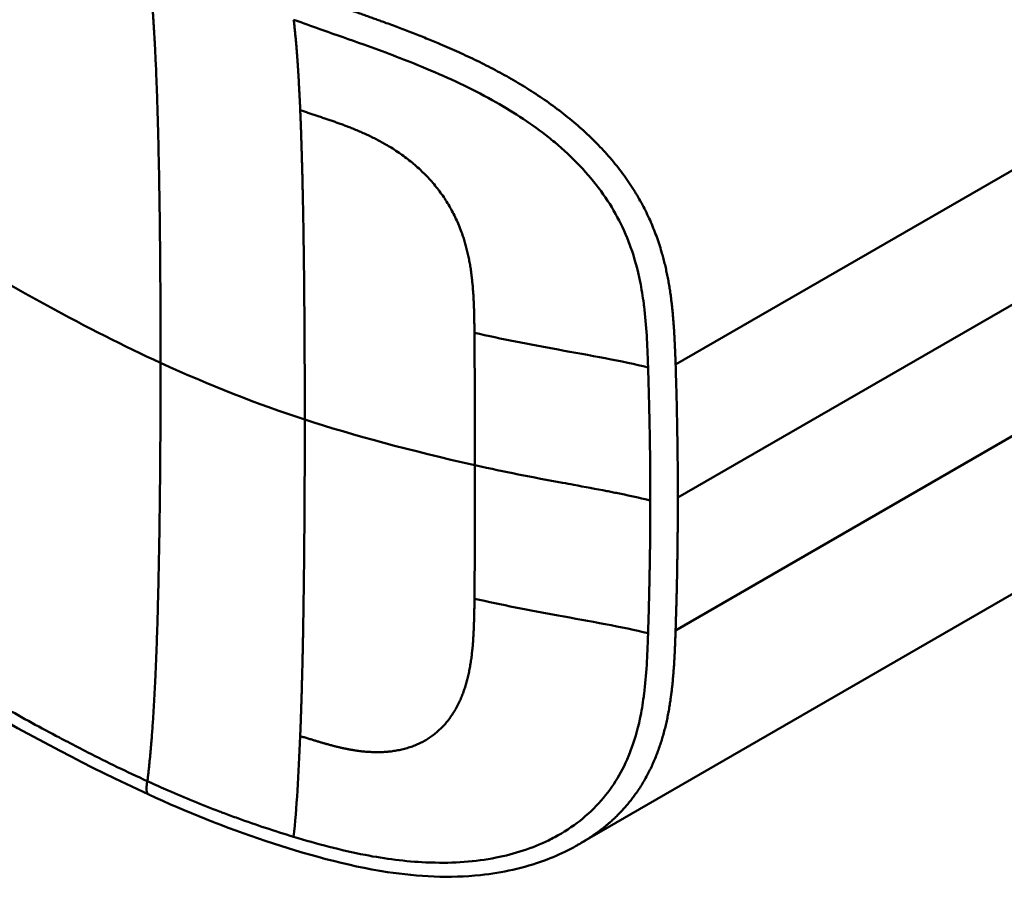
# Model space of a CAD drawing. Header units: millimetres. Extents: x 20 to 833, y 20 to 574.
# Tile 3 of 23: x 214 to 225, y 103 to 113. Entities that reach past the tile are written whole.
import ezdxf

# ---------------------------------------------------------------- set-up
doc = ezdxf.new("R2010")
doc.units = ezdxf.units.MM
doc.header["$LTSCALE"] = 2
doc.layers.add('Sichtbare Kanten(DIN)', color=7, linetype='Continuous', lineweight=50)
doc.layers.add('Sichtbare tangentiale Kanten(DIN)', color=7, linetype='Continuous', lineweight=50)

msp = doc.modelspace()

# ---------------------------------------------------------------- linework, layer by layer
at = {"layer": 'Sichtbare Kanten(DIN)'}
for p, q in [((220.451, 111.757), (220.451, 111.757)), ((230.799, 109.502), (220.489, 103.549))]:
    msp.add_line(p, q, dxfattribs=at)
for points, knots in [([(215.539, 104.103), (214.148, 104.741), (212.938, 105.501), (209.636, 107.424), (207.582, 108.62), (199.37, 113.402), (193.211, 116.988), (184.742, 121.92), (182.432, 123.265), (178.39, 125.619), (176.478, 126.544), (174.694, 127.986), (174.39, 128.286), (173.978, 128.843), (173.839, 129.093), (173.669, 129.561), (173.622, 129.777), (173.6, 130.099), (173.6, 130.201), (173.612, 130.385), (173.621, 130.462), (173.637, 130.562), (173.638, 130.57), (173.641, 130.584), (173.642, 130.589), (173.643, 130.596), (173.643, 130.599), (173.644, 130.603), (173.644, 130.604), (173.645, 130.606), (173.645, 130.607), (173.645, 130.608), (173.645, 130.608), (173.645, 130.609), (173.645, 130.61), (173.646, 130.611), (173.646, 130.611), (173.646, 130.611)], [0, 0, 0, 0, 1.330879, 1.330879, 3.517902, 3.517902, 10.078968, 10.078968, 12.539368, 12.539368, 14.385097, 14.385097, 14.827131, 14.827131, 15.157869, 15.157869, 15.425993, 15.425993, 15.548214, 15.548214, 15.639932, 15.639932, 15.648432, 15.648432, 15.652584, 15.652584, 15.654666, 15.654666, 15.655832, 15.655832, 15.656235, 15.656235, 15.656577, 15.656577, 15.657146, 15.657146, 15.657775, 15.657775, 15.657775, 15.657775]), ([(220.489, 103.549), (220.488, 103.548), (220.486, 103.548), (220.483, 103.546), (220.482, 103.545), (220.477, 103.542), (220.474, 103.541), (220.466, 103.536), (220.461, 103.533), (220.444, 103.524), (220.433, 103.517), (220.392, 103.495), (220.362, 103.479), (220.245, 103.42), (220.157, 103.382), (219.833, 103.262), (219.586, 103.208), (218.986, 103.145), (218.624, 103.163), (217.796, 103.289), (217.329, 103.423), (216.416, 103.726), (215.966, 103.907), (215.539, 104.103)], [0, 0, 0, 0, 0.001294, 0.001294, 0.00269, 0.00269, 0.005129, 0.005129, 0.009712, 0.009712, 0.019866, 0.019866, 0.046471, 0.046471, 0.126297, 0.126297, 0.333994, 0.333994, 0.625513, 0.625513, 1.018787, 1.018787, 1.429049, 1.429049, 1.429049, 1.429049])]:
    msp.add_open_spline(points, degree=3, knots=knots, dxfattribs=at)
at = {"layer": 'Sichtbare tangentiale Kanten(DIN)'}
for p, q in [((231.455, 114.731), (221.569, 109.024)), ((231.455, 111.689), (221.569, 105.981)), ((221.594, 107.501), (227.243, 110.762)), ((219.267, 109.387), (219.267, 109.39)), ((219.267, 106.344), (219.267, 106.341)), ((215.521, 104.257), (215.524, 104.256))]:
    msp.add_line(p, q, dxfattribs=at)
for centre, major_axis, ratio, start_param, end_param in [((219.212, 107.624), (0.004, 3.508), 0.017337, 4.783225, 5.238941), ((219.212, 107.99), (0.002, -3.501), 0.017405, 1.081475, 1.537252)]:
    msp.add_ellipse(centre, major_axis=major_axis, ratio=ratio, start_param=start_param, end_param=end_param, dxfattribs=at)
for points, degree in [([(215.675, 109.043), (215.675, 110.178), (215.664, 111.307), (215.643, 112.323), (215.603, 113.117), (215.524, 113.655)], 5), ([(217.273, 111.935), (217.262, 112.183), (217.25, 112.413), (217.235, 112.622), (217.218, 112.808), (217.198, 112.97)], 5), ([(217.273, 111.935), (217.297, 111.368), (217.312, 110.701), (217.321, 109.959), (217.325, 109.178), (217.325, 108.394)], 5), ([(215.675, 109.043), (215.675, 107.908), (215.664, 106.767), (215.643, 105.726), (215.603, 104.886), (215.524, 104.256)], 5), ([(217.325, 108.394), (216.778, 108.573), (216.236, 108.786), (215.675, 109.043)], 3), ([(217.273, 104.772), (217.297, 105.377), (217.312, 106.067), (217.321, 106.822), (217.325, 107.61), (217.325, 108.394)], 5), ([(217.325, 108.394), (217.88, 108.213), (218.529, 108.039), (219.273, 107.872)], 3), ([(217.273, 104.772), (217.255, 104.329), (217.231, 103.942), (217.198, 103.62)], 3)]:
    msp.add_open_spline(points, degree=degree, dxfattribs=at)
for points, degree, knots in [([(221.569, 109.024), (221.569, 109.025), (221.564, 109.169), (221.553, 109.455), (221.523, 109.889), (221.413, 110.478), (221.043, 111.204), (220.428, 111.84), (219.682, 112.333), (218.885, 112.706), (218.259, 112.936), (217.802, 113.095), (217.502, 113.2), (217.354, 113.253)], 5, [0, 0, 0, 0, 0, 0, 0.002102, 0.219803, 0.437505, 0.655206, 0.872907, 1.090608, 1.308309, 1.52601, 1.743633, 1.743633, 1.743633, 1.743633, 1.743633, 1.743633]), ([(217.198, 112.97), (217.213, 112.964), (217.229, 112.958), (217.245, 112.953), (217.341, 112.918), (217.437, 112.884), (217.533, 112.85), (217.685, 112.796), (217.84, 112.742), (218.001, 112.684), (218.112, 112.645), (218.224, 112.604), (218.334, 112.562), (218.444, 112.52), (218.55, 112.479), (218.658, 112.434), (218.693, 112.42), (218.729, 112.405), (218.765, 112.389), (218.894, 112.335), (219.023, 112.277), (219.148, 112.217), (219.272, 112.156), (219.393, 112.094), (219.513, 112.025), (219.618, 111.966), (219.724, 111.901), (219.825, 111.834), (219.926, 111.767), (220.022, 111.697), (220.114, 111.624), (220.138, 111.605), (220.162, 111.586), (220.185, 111.567), (220.288, 111.481), (220.385, 111.391), (220.473, 111.297), (220.562, 111.204), (220.643, 111.107), (220.716, 111.007), (220.786, 110.911), (220.848, 110.812), (220.902, 110.711), (220.957, 110.609), (221.005, 110.503), (221.046, 110.39), (221.049, 110.382), (221.052, 110.375), (221.054, 110.368), (221.098, 110.245), (221.135, 110.113), (221.163, 109.972), (221.18, 109.886), (221.193, 109.805), (221.204, 109.719), (221.206, 109.708), (221.207, 109.699), (221.208, 109.689), (221.221, 109.581), (221.231, 109.471), (221.238, 109.355), (221.245, 109.24), (221.248, 109.153), (221.254, 108.991)], 3, [0, 0, 0, 0, 0.013527, 0.013527, 0.013527, 0.095792, 0.095792, 0.095792, 0.227559, 0.227559, 0.227559, 0.318199, 0.318199, 0.318199, 0.408838, 0.408838, 0.408838, 0.438587, 0.438587, 0.438587, 0.543091, 0.543091, 0.543091, 0.647595, 0.647595, 0.647595, 0.739004, 0.739004, 0.739004, 0.830413, 0.830413, 0.830413, 0.853725, 0.853725, 0.853725, 0.956085, 0.956085, 0.956085, 1.058446, 1.058446, 1.058446, 1.157356, 1.157356, 1.157356, 1.256266, 1.256266, 1.256266, 1.263312, 1.263312, 1.263312, 1.386941, 1.386941, 1.386941, 1.462444, 1.462444, 1.462444, 1.471505, 1.471505, 1.471505, 1.578132, 1.578132, 1.578132, 1.68476, 1.68476, 1.68476, 1.68476]), ([(219.267, 109.39), (219.265, 109.563), (219.26, 110.003), (219.194, 110.511), (218.894, 111.149), (218.313, 111.565), (217.831, 111.756), (217.456, 111.871), (217.273, 111.935)], 5, [0, 0, 0, 0, 0, 0, 0.2492, 0.4992, 0.7492, 0.9992, 0.9992, 0.9992, 0.9992, 0.9992, 0.9992]), ([(215.675, 109.043), (215.248, 109.239), (214.832, 109.45), (214.378, 109.698), (213.925, 109.945), (213.512, 110.186), (213.099, 110.426)], 3, [0, 0, 0, 0, 0.4403832, 0.4403832, 0.4403832, 0.8807664, 0.8807664, 0.8807664, 0.8807664]), ([(221.254, 108.991), (220.964, 109.063), (220.58, 109.13), (220.225, 109.194), (219.892, 109.255), (219.576, 109.317), (219.267, 109.387)], 3, [0, 0, 0, 0, 0.4619377, 0.4619377, 0.4619377, 0.8961211, 0.8961211, 0.8961211, 0.8961211]), ([(221.279, 107.468), (221.279, 107.532), (221.279, 107.595), (221.279, 107.658), (221.278, 107.973), (221.273, 108.289), (221.265, 108.607), (221.263, 108.671), (221.262, 108.734), (221.26, 108.795), (221.258, 108.856), (221.256, 108.919), (221.254, 108.984), (221.254, 108.986), (221.254, 108.989), (221.254, 108.991)], 3, [0, 0, 0, 0, 0.0579521, 0.0579521, 0.0579521, 0.3477131, 0.3477131, 0.3477131, 0.4058533, 0.4058533, 0.4058533, 0.4636935, 0.4636935, 0.4636935, 0.4658128, 0.4658128, 0.4658128, 0.4658128]), ([(221.594, 107.501), (221.594, 107.564), (221.594, 107.628), (221.594, 107.691), (221.594, 107.754), (221.593, 107.818), (221.593, 107.881), (221.592, 107.945), (221.592, 108.008), (221.591, 108.072), (221.59, 108.135), (221.589, 108.198), (221.588, 108.262), (221.587, 108.325), (221.586, 108.389), (221.584, 108.452), (221.583, 108.516), (221.582, 108.579), (221.58, 108.643), (221.578, 108.706), (221.577, 108.77), (221.575, 108.834), (221.573, 108.897), (221.571, 108.961), (221.569, 109.024)], 3, [0.000019, 0.000019, 0.000019, 0.000019, 0.0581611, 0.0581611, 0.0581611, 0.1162844, 0.1162844, 0.1162844, 0.1744076, 0.1744076, 0.1744076, 0.2325309, 0.2325309, 0.2325309, 0.2906542, 0.2906542, 0.2906542, 0.3487774, 0.3487774, 0.3487774, 0.4069007, 0.4069007, 0.4069007, 0.4650424, 0.4650424, 0.4650424, 0.4650424]), ([(219.273, 107.872), (219.462, 107.83), (219.6, 107.801), (219.769, 107.767), (219.939, 107.733), (220.107, 107.701), (220.276, 107.67), (220.318, 107.663), (220.36, 107.655), (220.403, 107.647), (220.529, 107.624), (220.656, 107.6), (220.782, 107.576), (220.803, 107.572), (220.824, 107.568), (220.844, 107.563), (220.865, 107.559), (220.886, 107.555), (220.907, 107.551), (221.012, 107.53), (221.116, 107.508), (221.219, 107.483), (221.239, 107.478), (221.26, 107.473), (221.279, 107.468)], 3, [0, 0, 0, 0, 0.1300988, 0.1300988, 0.1300988, 0.2601975, 0.2601975, 0.2601975, 0.2927222, 0.2927222, 0.2927222, 0.3902963, 0.3902963, 0.3902963, 0.4065586, 0.4065586, 0.4065586, 0.422821, 0.422821, 0.422821, 0.5041327, 0.5041327, 0.5041327, 0.5203951, 0.5203951, 0.5203951, 0.5203951]), ([(221.569, 105.981), (221.569, 105.981), (221.57, 106.019), (221.572, 106.095), (221.576, 106.208), (221.58, 106.362), (221.585, 106.55), (221.588, 106.741), (221.591, 106.93), (221.593, 107.121), (221.594, 107.273), (221.594, 107.387), (221.594, 107.463), (221.594, 107.501)], 5, [0, 0, 0, 0, 0, 0, 0.00002, 0.0581515, 0.116283, 0.1744144, 0.2325459, 0.2906774, 0.3488089, 0.4069404, 0.465034, 0.465034, 0.465034, 0.465034, 0.465034, 0.465034]), ([(219.267, 106.341), (219.265, 106.169), (219.26, 105.713), (219.193, 105.218), (218.896, 104.675), (218.311, 104.523), (217.833, 104.598), (217.522, 104.696), (217.273, 104.772)], 5, [0, 0, 0, 0, 0, 0, 0.2491944, 0.4991944, 0.7491944, 0.9991944, 0.9991944, 0.9991944, 0.9991944, 0.9991944, 0.9991944]), ([(221.254, 105.949), (220.964, 106.02), (220.58, 106.087), (220.225, 106.152), (219.892, 106.212), (219.576, 106.275), (219.267, 106.344)], 3, [0, 0, 0, 0, 0.461945, 0.461945, 0.461945, 0.8961195, 0.8961195, 0.8961195, 0.8961195]), ([(217.198, 103.62), (217.464, 103.539), (217.739, 103.466), (218.015, 103.412), (218.246, 103.368), (218.478, 103.337), (218.71, 103.327), (218.729, 103.326), (218.749, 103.325), (218.769, 103.325), (218.897, 103.321), (219.026, 103.323), (219.15, 103.332), (219.274, 103.342), (219.394, 103.358), (219.514, 103.381), (219.619, 103.402), (219.725, 103.429), (219.826, 103.462), (219.927, 103.495), (220.022, 103.534), (220.114, 103.579), (220.138, 103.591), (220.163, 103.603), (220.186, 103.616), (220.289, 103.671), (220.386, 103.734), (220.475, 103.804), (220.563, 103.874), (220.644, 103.951), (220.717, 104.034), (220.786, 104.114), (220.848, 104.199), (220.903, 104.289), (220.957, 104.38), (221.005, 104.476), (221.046, 104.581), (221.049, 104.589), (221.052, 104.596), (221.054, 104.603), (221.097, 104.715), (221.133, 104.837), (221.161, 104.97), (221.179, 105.055), (221.192, 105.137), (221.204, 105.224), (221.205, 105.235), (221.207, 105.246), (221.208, 105.256), (221.221, 105.362), (221.231, 105.472), (221.238, 105.586), (221.245, 105.701), (221.248, 105.787), (221.254, 105.949)], 3, [0, 0, 0, 0, 0.230762, 0.230762, 0.230762, 0.423227, 0.423227, 0.423227, 0.439515, 0.439515, 0.439515, 0.543734, 0.543734, 0.543734, 0.647952, 0.647952, 0.647952, 0.739173, 0.739173, 0.739173, 0.830393, 0.830393, 0.830393, 0.854195, 0.854195, 0.854195, 0.956483, 0.956483, 0.956483, 1.058772, 1.058772, 1.058772, 1.157514, 1.157514, 1.157514, 1.256255, 1.256255, 1.256255, 1.263482, 1.263482, 1.263482, 1.383867, 1.383867, 1.383867, 1.461303, 1.461303, 1.461303, 1.471606, 1.471606, 1.471606, 1.578168, 1.578168, 1.578168, 1.684731, 1.684731, 1.684731, 1.684731]), ([(220.489, 103.549), (220.601, 103.614), (220.831, 103.771), (221.137, 104.07), (221.417, 104.573), (221.523, 105.123), (221.553, 105.553), (221.564, 105.837), (221.569, 105.98), (221.569, 105.981)], 5, [0.9013192, 0.9013192, 0.9013192, 0.9013192, 0.9013192, 0.9013192, 1.088696, 1.3063885, 1.5240809, 1.7417733, 1.7438745, 1.7438745, 1.7438745, 1.7438745, 1.7438745, 1.7438745]), ([(212.948, 105.639), (212.994, 105.612), (213.041, 105.585), (213.087, 105.558), (213.144, 105.525), (213.201, 105.492), (213.263, 105.456), (213.376, 105.39), (213.474, 105.334), (213.57, 105.279), (213.578, 105.274), (213.587, 105.269), (213.596, 105.264), (213.697, 105.206), (213.791, 105.153), (213.888, 105.098), (213.992, 105.04), (214.096, 104.982), (214.202, 104.924), (214.307, 104.867), (214.412, 104.81), (214.517, 104.755), (214.548, 104.738), (214.58, 104.722), (214.612, 104.705), (214.689, 104.664), (214.766, 104.625), (214.844, 104.585), (214.956, 104.528), (215.067, 104.473), (215.18, 104.418), (215.293, 104.363), (215.408, 104.309), (215.521, 104.257)], 3, [0, 0, 0, 0, 0.0493687, 0.0493687, 0.0493687, 0.1101418, 0.1101418, 0.1101418, 0.2201433, 0.2201433, 0.2201433, 0.2290985, 0.2290985, 0.2290985, 0.3299892, 0.3299892, 0.3299892, 0.4391613, 0.4391613, 0.4391613, 0.5480388, 0.5480388, 0.5480388, 0.5800984, 0.5800984, 0.5800984, 0.6576871, 0.6576871, 0.6576871, 0.7681813, 0.7681813, 0.7681813, 0.8792555, 0.8792555, 0.8792555, 0.8792555]), ([(215.54, 104.105), (215.53, 104.109), (215.522, 104.118), (215.519, 104.133), (215.512, 104.161), (215.516, 104.207), (215.521, 104.257)], 3, [0.4569914, 0.4569914, 0.4569914, 0.4569914, 0.6504188, 0.6504188, 0.6504188, 1, 1, 1, 1]), ([(215.524, 104.256), (215.529, 104.254), (215.535, 104.251), (215.54, 104.248), (215.614, 104.215), (215.691, 104.18), (215.763, 104.149), (215.949, 104.068), (216.15, 103.985), (216.35, 103.909), (216.367, 103.902), (216.385, 103.896), (216.402, 103.889), (216.454, 103.87), (216.506, 103.851), (216.558, 103.832), (216.766, 103.756), (216.98, 103.686), (217.198, 103.62)], 3, [0, 0, 0, 0, 0.0053162, 0.0053162, 0.0053162, 0.0755048, 0.0755048, 0.0755048, 0.2568405, 0.2568405, 0.2568405, 0.2725259, 0.2725259, 0.2725259, 0.3194664, 0.3194664, 0.3194664, 0.5075707, 0.5075707, 0.5075707, 0.5075707])]:
    msp.add_open_spline(points, degree=degree, knots=knots, dxfattribs=at)
msp.add_rational_spline([(221.279, 107.468), (221.279, 107.437), (221.279, 107.405), (221.279, 107.374), (221.279, 107.342), (221.279, 107.311), (221.279, 107.279), (221.278, 107.027), (221.275, 106.775), (221.269, 106.523), (221.268, 106.462), (221.267, 106.399), (221.265, 106.334), (221.263, 106.267), (221.262, 106.204), (221.26, 106.144), (221.258, 106.084), (221.256, 106.021), (221.254, 105.955), (221.254, 105.953), (221.254, 105.951), (221.254, 105.949)], [1, 1, 1, 1, 1.00008958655, 1.00008958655, 1, 1, 1, 1, 1.00223380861, 1.00223380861, 1, 1.00382742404, 1.00382742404, 1, 1.00355055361, 1.00355055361, 1, 1, 1, 1], degree=3, knots=[0, 0, 0, 0, 0.0289474, 0.0289474, 0.0289474, 0.0578949, 0.0578949, 0.0578949, 0.2897354, 0.2897354, 0.2897354, 0.347694, 0.347694, 0.347694, 0.4058538, 0.4058538, 0.4058538, 0.4636922, 0.4636922, 0.4636922, 0.4658129, 0.4658129, 0.4658129, 0.4658129], dxfattribs=at)

doc.saveas('drawing.dxf')
